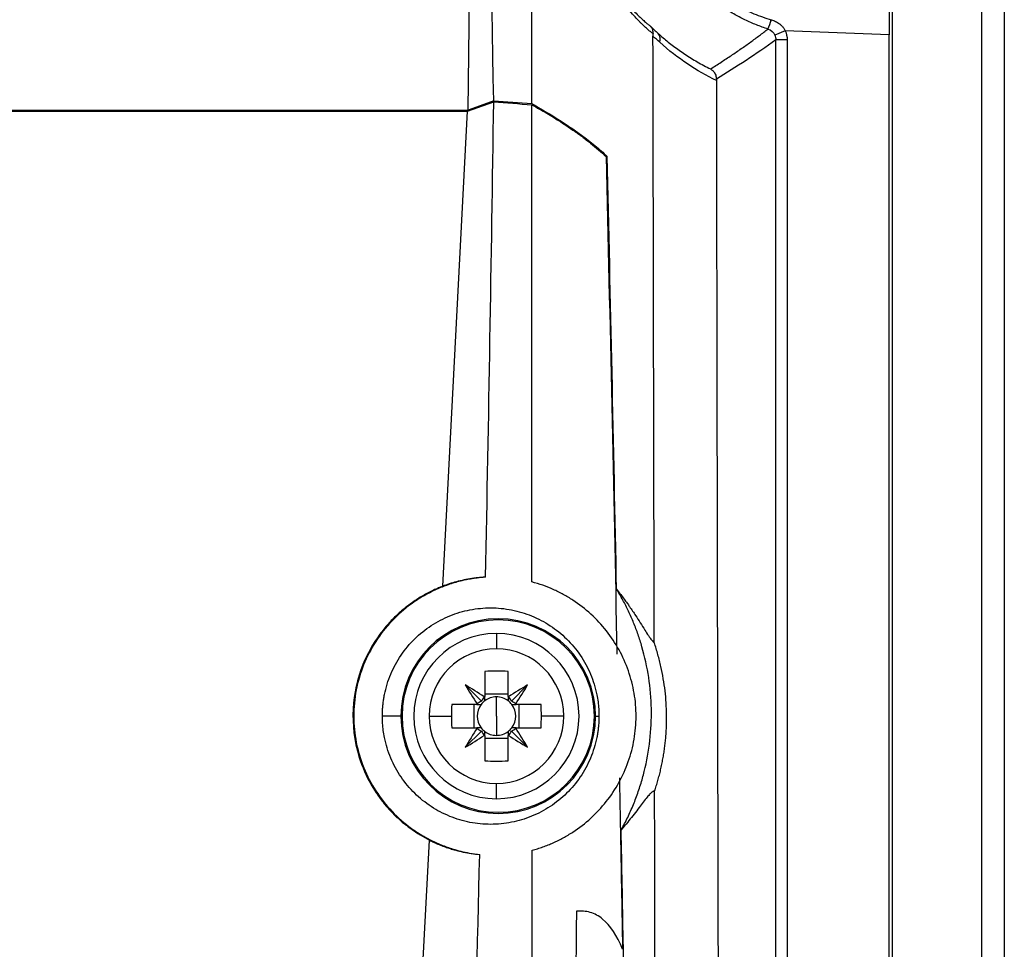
# Model space of a CAD drawing. Header units: millimetres. Extents: x 25 to 1229, y -261 to 1180.
# Tile 124 of 224: x 537 to 581, y 412 to 453. Entities that reach past the tile are written whole.
import ezdxf

# ---------------------------------------------------------------- set-up
doc = ezdxf.new("R2010")
doc.units = ezdxf.units.MM

msp = doc.modelspace()

# ---------------------------------------------------------------- linework, layer by layer
at = {"color": 7, "linetype": 'Continuous', "lineweight": 25}
for p, q in [((575.969, 640.493), (575.969, 280.406)), ((579.926, 280.449), (579.926, 640.449)), ((580.926, 640.449), (580.926, 280.449)), ((557.229, 449.244), (557.321, 456.454)), ((571.244, 452.75), (570.786, 452.549)), ((575.838, 452.562), (571.244, 452.75)), ((575.838, 338.337), (575.838, 452.562)), ((570.829, 338.552), (570.829, 452.347)), ((571.329, 452.347), (570.829, 452.347)), ((571.329, 452.347), (571.329, 338.789)), ((557.207, 449.197), (558.361, 449.603)), ((558.363, 449.65), (557.229, 449.244)), ((364.622, 449.244), (557.229, 449.244)), ((364.644, 449.197), (557.207, 449.197)), ((556.107, 428.206), (557.207, 449.197)), ((563.379, 447.195), (563.328, 447.195)), ((558.482, 426.117), (558.482, 425.44)), ((557.967, 424.444), (557.967, 423.334)), ((558.997, 423.334), (558.997, 424.444)), ((557.817, 423.131), (557.106, 423.843)), ((559.146, 423.131), (559.857, 423.843)), ((557.967, 423.45), (558.997, 423.45)), ((557.614, 422.982), (556.504, 422.982)), ((557.498, 421.952), (557.498, 422.982)), ((558.482, 422.467), (558.482, 423.318)), ((560.459, 422.982), (559.349, 422.982)), ((559.465, 422.982), (559.465, 421.952)), ((554.259, 422.467), (553.441, 422.467)), ((554.311, 422.467), (554.259, 422.467)), ((555.508, 422.467), (556.495, 422.467)), ((558.482, 422.467), (558.482, 421.616)), ((561.455, 422.467), (560.469, 422.467)), ((562.811, 422.467), (562.864, 422.467)), ((562.864, 422.467), (563.013, 422.467)), ((556.504, 421.952), (557.614, 421.952)), ((557.817, 421.803), (557.106, 421.091)), ((559.146, 421.803), (559.857, 421.091)), ((559.349, 421.952), (560.459, 421.952)), ((557.967, 421.599), (557.967, 420.489)), ((558.997, 421.484), (557.967, 421.484)), ((558.997, 420.489), (558.997, 421.599)), ((558.482, 418.817), (558.482, 419.494)), ((553.155, 371.921), (555.518, 416.988))]:
    msp.add_line(p, q, dxfattribs=at)
for centre, radius, start, end in [((567.651, 454.091), 3.099, 335.8831, 343.9696), ((567.644, 454.091), 3.108, 335.9204, 343.9853), ((565.351, 452.376), 0.374, 337.8527, 42.035), ((558.561, 422.467), 4.302, 0, 180), ((558.561, 422.467), 4.25, 0, 180), ((558.482, 422.467), 3.65, 90, 270), ((558.482, 422.467), 3.65, 270, 90), ((558.482, 422.467), 2.973, 90, 180), ((558.482, 422.467), 2.973, 0, 90), ((558.482, 410.706), 13.748, 87.8532, 92.1468), ((544.294, 402.274), 25.087, 57.0317, 59.2889), ((578.674, 436.655), 25.087, 210.7111, 212.9683), ((572.669, 402.274), 25.087, 120.7111, 122.9683), ((538.289, 436.655), 25.087, 327.0317, 329.2889), ((570.231, 422.467), 13.736, 177.8525, 180.0012), ((558.482, 422.467), 1.009, 147.8869, 149.3041), ((558.482, 422.467), 0.851, 142.7589, 217.2411), ((558.482, 422.467), 0.851, 127.2411, 142.7589), ((558.482, 422.467), 1.009, 120.6959, 122.1131), ((558.482, 422.467), 0.851, 90, 127.2411), ((558.482, 422.467), 0.851, 52.7589, 90), ((558.482, 422.467), 1.009, 57.8869, 59.3041), ((558.482, 422.467), 0.851, 37.2411, 52.7589), ((558.482, 422.467), 0.851, 322.7589, 37.2411), ((558.482, 422.467), 1.009, 30.6959, 32.1131), ((546.732, 422.467), 13.736, 359.9988, 2.1475), ((558.561, 422.467), 4.302, 180, 0), ((558.561, 422.467), 4.25, 180, 0), ((558.482, 422.467), 2.973, 180, 270), ((570.231, 422.467), 13.736, 179.9988, 182.1475), ((558.482, 422.467), 2.973, 270, 0), ((546.732, 422.467), 13.736, 357.8525, 0.0012), ((578.674, 408.279), 25.087, 147.0317, 149.2889), ((558.482, 422.467), 1.009, 210.6959, 212.1131), ((558.482, 422.467), 0.851, 217.2411, 232.7589), ((558.482, 422.467), 0.851, 232.7589, 270), ((558.482, 422.467), 0.851, 270, 307.2411), ((558.482, 422.467), 0.851, 307.2411, 322.7589), ((558.482, 422.467), 1.009, 327.8869, 329.3041), ((538.289, 408.279), 25.087, 30.7111, 32.9683), ((544.294, 442.659), 25.087, 300.7111, 302.9683), ((558.482, 422.467), 1.009, 237.8869, 239.3041), ((558.482, 422.467), 1.009, 300.6959, 302.1131), ((572.669, 442.659), 25.087, 237.0317, 239.2889), ((558.482, 434.228), 13.748, 267.8532, 272.1468)]:
    msp.add_arc(centre, radius, start, end, dxfattribs=at)
for points, knots in [([(560.044, 449.525), (560.044, 450.782), (560.043, 454.256), (560.041, 460.905), (560.039, 470.432), (560.037, 482.835), (560.034, 498.116), (560.031, 513.432), (560.028, 527.618), (560.025, 539.508), (560.022, 550.774), (560.018, 561.415), (560.014, 571.432), (560.011, 577.901), (560.01, 581.032)], [0, 0, 0, 0, 0.028657, 0.079182, 0.151577, 0.245844, 0.361986, 0.500008, 0.595168, 0.685596, 0.771295, 0.852262, 0.928497, 1, 1, 1, 1]), ([(565.402, 452.615), (565.384, 452.629), (565.348, 452.657), (565.286, 452.706), (565.22, 452.762), (565.148, 452.824), (565.072, 452.893), (564.992, 452.968), (564.907, 453.05), (564.72, 453.237), (564.404, 453.578), (563.986, 454.107), (563.632, 454.626), (563.345, 455.094), (563.058, 455.627), (562.672, 456.461), (562.308, 457.498), (562.045, 458.777), (561.93, 459.838), (561.923, 460.944), (562.026, 462.007), (562.217, 462.992), (562.465, 463.851), (562.752, 464.615), (563.049, 465.261), (563.355, 465.83), (563.744, 466.462), (564.218, 467.109), (564.605, 467.55), (564.859, 467.814), (565.009, 467.961), (565.145, 468.088), (565.27, 468.197), (565.338, 468.253), (565.373, 468.281)], [0, 0, 0, 0, 0.016364, 0.03251, 0.048442, 0.064161, 0.079669, 0.09497, 0.110064, 0.124956, 0.190036, 0.249686, 0.281782, 0.312078, 0.344453, 0.374646, 0.437188, 0.468634, 0.500015, 0.531393, 0.562928, 0.593359, 0.625835, 0.655894, 0.688046, 0.718242, 0.750274, 0.809758, 0.875132, 0.898862, 0.923186, 0.948132, 0.973727, 1, 1, 1, 1]), ([(570.629, 467.664), (570.541, 467.638), (570.366, 467.586), (570.111, 467.498), (569.866, 467.405), (569.632, 467.305), (569.408, 467.201), (569.193, 467.094), (568.989, 466.982), (568.793, 466.869), (568.607, 466.753), (568.134, 466.439), (567.449, 465.88), (566.633, 464.96), (565.99, 463.949), (565.51, 462.824), (565.22, 461.653), (565.123, 460.442), (565.222, 459.231), (565.514, 458.062), (565.996, 456.939), (566.64, 455.929), (567.457, 455.011), (568.235, 454.379), (568.937, 453.937), (569.416, 453.687), (569.861, 453.494), (570.241, 453.351), (570.5, 453.274), (570.629, 453.235)], [0, 0, 0, 0, 0.014261, 0.028122, 0.041592, 0.05468, 0.067393, 0.079738, 0.091724, 0.103357, 0.114645, 0.125594, 0.191085, 0.250559, 0.315091, 0.375514, 0.438745, 0.500418, 0.562031, 0.625223, 0.685577, 0.750047, 0.809487, 0.87495, 0.904296, 0.937438, 0.958319, 0.979175, 1, 1, 1, 1]), ([(561.97, 460.449), (561.97, 460.383), (561.971, 460.251), (561.977, 460.054), (561.986, 459.858), (561.999, 459.662), (562.016, 459.467), (562.036, 459.274), (562.059, 459.081), (562.086, 458.89), (562.117, 458.7), (562.151, 458.511), (562.237, 458.077), (562.406, 457.419), (562.673, 456.659), (562.962, 455.995), (563.247, 455.444), (563.531, 454.964), (563.885, 454.435), (564.299, 453.903), (564.644, 453.528), (564.881, 453.295), (565.034, 453.154), (565.167, 453.04), (565.237, 452.987), (565.272, 452.96)], [0, 0, 0, 0, 0.011162, 0.022311, 0.033472, 0.044669, 0.055926, 0.067265, 0.078711, 0.090285, 0.10201, 0.113905, 0.125991, 0.185986, 0.251323, 0.311481, 0.37624, 0.436931, 0.501083, 0.621455, 0.750327, 0.811426, 0.873355, 0.93619, 1, 1, 1, 1]), ([(570.479, 452.824), (570.394, 452.852), (570.224, 452.909), (569.97, 453.006), (569.716, 453.111), (569.464, 453.227), (569.214, 453.353), (568.965, 453.489), (568.719, 453.635), (568.476, 453.792), (568.028, 454.104), (567.305, 454.704), (566.425, 455.706), (565.743, 456.85), (565.365, 457.797), (565.17, 458.471), (565.059, 458.978), (564.982, 459.478), (564.937, 459.967), (564.931, 460.29), (564.928, 460.449)], [0, 0, 0, 0, 0.026603, 0.053502, 0.080697, 0.108189, 0.135977, 0.164062, 0.192445, 0.221126, 0.250104, 0.355128, 0.500012, 0.645277, 0.749887, 0.802666, 0.854058, 0.904072, 0.952716, 1, 1, 1, 1]), ([(575.865, 455.473), (575.861, 455.32), (575.858, 455.136), (575.851, 454.711), (575.848, 454.47), (575.843, 453.955), (575.841, 453.68), (575.839, 453.12), (575.838, 452.837), (575.838, 452.562)], [0, 0, 0, 0, 0.25, 0.25, 0.5, 0.5, 0.75, 0.75, 1, 1, 1, 1]), ([(565.272, 452.96), (565.286, 452.945), (565.313, 452.915), (565.346, 452.862), (565.377, 452.795), (565.4, 452.713), (565.402, 452.648), (565.402, 452.615)], [0, 0, 0, 0, 0.16328, 0.330485, 0.500432, 0.748385, 1, 1, 1, 1]), ([(570.632, 453.234), (570.665, 453.224), (570.729, 453.204), (570.821, 453.162), (570.908, 453.113), (571, 453.049), (571.092, 452.967), (571.179, 452.865), (571.222, 452.788), (571.244, 452.75)], [0, 0, 0, 0, 0.127388, 0.252658, 0.376944, 0.50141, 0.671303, 0.836286, 1, 1, 1, 1]), ([(565.401, 452.511), (565.401, 452.529), (565.401, 452.565), (565.402, 452.599), (565.402, 452.615)], [0, 0, 0, 0, 0.519107, 1, 1, 1, 1]), ([(565.629, 452.626), (565.701, 452.562), (565.849, 452.433), (566.076, 452.246), (566.314, 452.062), (566.56, 451.881), (566.817, 451.705), (567.083, 451.534), (567.359, 451.368), (567.644, 451.207), (567.839, 451.108), (567.937, 451.057)], [0, 0, 0, 0, 0.098489, 0.200117, 0.304892, 0.412822, 0.523913, 0.638171, 0.755601, 0.87621, 1, 1, 1, 1]), ([(567.937, 451.057), (568.095, 451.157), (568.404, 451.353), (568.858, 451.653), (569.292, 451.949), (569.706, 452.243), (570.101, 452.531), (570.357, 452.728), (570.482, 452.823)], [0, 0, 0, 0, 0.184658, 0.362119, 0.532384, 0.695452, 0.851324, 1, 1, 1, 1]), ([(567.937, 451.057), (567.956, 451.046), (567.992, 451.025), (568.037, 450.988), (568.071, 450.953), (568.096, 450.923), (568.112, 450.9), (568.122, 450.884), (568.144, 450.849), (568.172, 450.789), (568.196, 450.7), (568.199, 450.642), (568.2, 450.614)], [0, 0, 0, 0, 0.124659, 0.233506, 0.324868, 0.397719, 0.451516, 0.486027, 0.501176, 0.682752, 0.849524, 1, 1, 1, 1]), ([(568.2, 450.546), (568.202, 449.389), (568.206, 447.075), (568.212, 443.606), (568.218, 440.138), (568.224, 436.671), (568.231, 433.205), (568.237, 429.74), (568.244, 426.276), (568.251, 422.813), (568.258, 419.352), (568.266, 415.891), (568.273, 412.432), (568.281, 408.974), (568.289, 405.516), (568.297, 402.06), (568.305, 398.605), (568.316, 394), (568.331, 388.248), (568.349, 381.352), (568.368, 374.462), (568.387, 367.58), (568.407, 360.704), (568.428, 353.835), (568.449, 346.973), (568.464, 342.405), (568.472, 340.12)], [0, 0, 0, 0, 0.031249, 0.062496, 0.093743, 0.12499, 0.156236, 0.187482, 0.218728, 0.249975, 0.281223, 0.312471, 0.343721, 0.374973, 0.406226, 0.437482, 0.468739, 0.5, 0.562517, 0.625024, 0.687525, 0.750021, 0.812515, 0.875007, 0.937502, 1, 1, 1, 1]), ([(560.044, 449.525), (560.179, 449.45), (560.448, 449.299), (560.833, 449.07), (561.205, 448.841), (561.561, 448.61), (561.902, 448.378), (562.228, 448.144), (562.539, 447.909), (562.834, 447.673), (563.116, 447.435), (563.291, 447.275), (563.379, 447.195)], [0, 0, 0, 0, 0.100284, 0.200393, 0.300442, 0.400441, 0.500401, 0.600334, 0.70025, 0.800159, 0.900072, 1, 1, 1, 1]), ([(560.044, 449.478), (560.159, 449.414), (560.385, 449.287), (560.703, 449.102), (561.058, 448.887), (561.447, 448.64), (561.869, 448.356), (562.268, 448.069), (562.644, 447.781), (563, 447.489), (563.219, 447.293), (563.328, 447.195)], [0, 0, 0, 0, 0.087868, 0.17128, 0.25025, 0.37501, 0.500037, 0.624712, 0.749561, 0.874639, 1, 1, 1, 1]), ([(558.004, 428.607), (557.929, 428.601), (557.779, 428.589), (557.555, 428.561), (557.332, 428.526), (557.111, 428.483), (556.78, 428.406), (556.345, 428.277), (555.818, 428.066), (555.312, 427.809), (554.668, 427.406), (553.933, 426.793), (553.197, 425.901), (552.638, 424.883), (552.279, 423.77), (552.14, 422.608), (552.225, 421.439), (552.533, 420.31), (553.047, 419.265), (553.745, 418.339), (554.454, 417.692), (555.082, 417.261), (555.578, 416.982), (556.098, 416.749), (556.575, 416.584), (557.001, 416.473), (557.369, 416.397), (557.617, 416.366), (557.742, 416.35)], [0, 0, 0, 0, 0.012528, 0.025029, 0.037519, 0.050011, 0.062521, 0.093876, 0.125078, 0.156321, 0.187505, 0.250024, 0.312332, 0.374921, 0.43719, 0.499857, 0.562167, 0.624812, 0.687325, 0.749796, 0.812462, 0.843617, 0.874872, 0.906193, 0.937627, 0.958399, 0.979167, 1, 1, 1, 1]), ([(558.004, 428.607), (557.932, 428.602), (557.793, 428.593), (557.59, 428.571), (557.399, 428.545), (557.22, 428.515), (556.993, 428.471), (556.72, 428.406), (556.406, 428.314), (556.204, 428.241), (556.107, 428.206)], [0, 0, 0, 0, 0.112575, 0.218878, 0.318911, 0.412677, 0.500178, 0.677276, 0.843877, 1, 1, 1, 1]), ([(556.107, 428.206), (556.028, 428.174), (555.869, 428.11), (555.634, 428.001), (555.401, 427.882), (555.172, 427.752), (554.945, 427.61), (554.722, 427.458), (554.504, 427.295), (554.291, 427.12), (554.084, 426.935), (553.884, 426.738), (553.69, 426.531), (553.505, 426.312), (553.076, 425.756), (552.446, 424.631), (552.027, 422.755), (552.259, 420.882), (552.812, 419.626), (553.262, 418.929), (553.59, 418.507), (553.943, 418.125), (554.316, 417.782), (554.706, 417.478), (555.105, 417.211), (555.382, 417.062), (555.518, 416.988)], [0, 0, 0, 0, 0.018061, 0.036318, 0.054771, 0.073421, 0.092268, 0.111313, 0.130554, 0.149994, 0.169634, 0.189468, 0.209477, 0.229697, 0.250144, 0.358248, 0.499993, 0.650243, 0.749679, 0.788273, 0.825968, 0.862669, 0.898457, 0.933311, 0.967237, 1, 1, 1, 1]), ([(560.055, 416.538), (560.135, 416.56), (560.295, 416.605), (560.531, 416.685), (560.763, 416.772), (560.991, 416.869), (561.215, 416.975), (561.434, 417.089), (561.65, 417.212), (562.073, 417.477), (562.669, 417.936), (563.356, 418.675), (563.92, 419.516), (564.336, 420.448), (564.596, 421.437), (564.682, 422.46), (564.598, 423.483), (564.34, 424.475), (563.925, 425.408), (563.362, 426.252), (562.674, 426.993), (562.01, 427.505), (561.438, 427.848), (560.992, 428.069), (560.529, 428.257), (560.21, 428.35), (560.05, 428.397)], [0, 0, 0, 0, 0.015771, 0.031452, 0.047064, 0.06263, 0.078174, 0.09372, 0.10929, 0.124908, 0.187546, 0.249669, 0.312316, 0.374488, 0.437041, 0.499401, 0.561796, 0.624406, 0.686681, 0.749462, 0.811667, 0.8745, 0.905863, 0.937108, 0.968424, 1, 1, 1, 1]), ([(563.79, 428.082), (563.852, 428.003), (563.968, 427.855), (564.122, 427.648), (564.252, 427.467), (564.424, 427.221), (564.622, 426.926), (564.846, 426.575), (565.036, 426.272), (565.178, 426.05), (565.276, 425.909), (565.345, 425.82), (565.406, 425.751), (565.44, 425.724), (565.457, 425.711)], [0, 0, 0, 0, 0.074488, 0.141024, 0.199568, 0.250082, 0.383368, 0.499478, 0.631287, 0.748737, 0.814409, 0.878155, 0.940006, 1, 1, 1, 1]), ([(563.996, 417.442), (564.046, 417.534), (564.145, 417.715), (564.283, 417.993), (564.413, 418.274), (564.535, 418.558), (564.649, 418.845), (564.753, 419.135), (564.85, 419.428), (564.938, 419.724), (565.11, 420.372), (565.295, 421.391), (565.36, 422.786), (565.242, 424.178), (565, 425.27), (564.746, 426.068), (564.549, 426.589), (564.324, 427.099), (564.074, 427.598), (563.885, 427.92), (563.79, 428.082)], [0, 0, 0, 0, 0.02791, 0.055724, 0.083466, 0.111159, 0.138825, 0.166489, 0.194174, 0.221903, 0.249699, 0.374808, 0.499801, 0.624829, 0.749993, 0.800031, 0.849913, 0.899778, 0.949761, 1, 1, 1, 1]), ([(553.441, 422.467), (553.441, 422.531), (553.443, 422.658), (553.455, 422.85), (553.474, 423.04), (553.5, 423.23), (553.552, 423.511), (553.646, 423.881), (553.809, 424.329), (554.015, 424.757), (554.345, 425.297), (554.852, 425.903), (555.587, 426.494), (556.416, 426.927), (557.309, 427.192), (558.233, 427.28), (559.157, 427.189), (560.047, 426.922), (560.872, 426.488), (561.604, 425.899), (562.109, 425.294), (562.437, 424.756), (562.644, 424.328), (562.807, 423.88), (562.913, 423.467), (562.974, 423.1), (563.007, 422.784), (563.011, 422.573), (563.013, 422.467)], [0, 0, 0, 0, 0.01256, 0.025091, 0.037615, 0.050154, 0.062728, 0.09392, 0.125176, 0.156415, 0.187746, 0.250345, 0.312652, 0.375283, 0.43763, 0.500143, 0.562631, 0.624956, 0.687533, 0.749742, 0.812353, 0.843545, 0.874651, 0.906169, 0.937629, 0.958444, 0.979201, 1, 1, 1, 1]), ([(565.472, 419.159), (565.497, 419.236), (565.548, 419.39), (565.618, 419.625), (565.682, 419.861), (565.74, 420.099), (565.792, 420.337), (565.839, 420.577), (565.88, 420.817), (565.915, 421.058), (565.944, 421.3), (565.967, 421.542), (565.985, 421.784), (565.997, 422.027), (566.003, 422.269), (566.003, 422.611), (565.986, 423.053), (565.938, 423.591), (565.86, 424.129), (565.754, 424.664), (565.622, 425.197), (565.512, 425.538), (565.457, 425.711)], [0, 0, 0, 0, 0.037197, 0.074001, 0.110449, 0.14658, 0.182431, 0.218042, 0.253452, 0.288702, 0.32383, 0.358877, 0.393883, 0.428888, 0.463931, 0.499053, 0.5775, 0.657503, 0.739435, 0.823631, 0.910396, 1, 1, 1, 1]), ([(557.614, 422.982), (557.647, 422.982), (557.708, 422.982), (557.773, 422.982), (557.804, 422.982)], [0, 0, 0, 0, 0.528101, 1, 1, 1, 1]), ([(557.967, 423.144), (557.967, 423.175), (557.967, 423.24), (557.967, 423.302), (557.967, 423.334)], [0, 0, 0, 0, 0.471899, 1, 1, 1, 1]), ([(558.997, 423.334), (558.997, 423.302), (558.997, 423.24), (558.997, 423.175), (558.997, 423.144)], [0, 0, 0, 0, 0.528101, 1, 1, 1, 1]), ([(559.159, 422.982), (559.19, 422.982), (559.255, 422.982), (559.317, 422.982), (559.349, 422.982)], [0, 0, 0, 0, 0.471899, 1, 1, 1, 1]), ([(563.013, 422.467), (563.012, 422.403), (563.01, 422.276), (562.999, 422.086), (562.98, 421.897), (562.953, 421.708), (562.902, 421.427), (562.808, 421.057), (562.645, 420.61), (562.439, 420.181), (562.11, 419.642), (561.604, 419.036), (560.872, 418.446), (560.045, 418.012), (559.153, 417.746), (558.229, 417.656), (557.304, 417.745), (556.413, 418.01), (555.584, 418.445), (554.851, 419.035), (554.344, 419.641), (554.016, 420.18), (553.809, 420.608), (553.646, 421.056), (553.541, 421.468), (553.48, 421.833), (553.447, 422.149), (553.443, 422.361), (553.441, 422.467)], [0, 0, 0, 0, 0.0124987, 0.0249702, 0.037436, 0.0499174, 0.0624357, 0.0936472, 0.1249402, 0.1562571, 0.187687, 0.2500476, 0.3126624, 0.3751955, 0.437598, 0.5002375, 0.5625099, 0.6251624, 0.6874157, 0.7500175, 0.8123846, 0.8436909, 0.8749298, 0.9062843, 0.9375971, 0.9584205, 0.9791889, 1, 1, 1, 1]), ([(557.804, 421.952), (557.773, 421.952), (557.708, 421.952), (557.647, 421.952), (557.614, 421.952)], [0, 0, 0, 0, 0.471899, 1, 1, 1, 1]), ([(557.967, 421.599), (557.967, 421.632), (557.967, 421.693), (557.967, 421.759), (557.967, 421.789)], [0, 0, 0, 0, 0.528101, 1, 1, 1, 1]), ([(558.997, 421.789), (558.997, 421.759), (558.997, 421.693), (558.997, 421.632), (558.997, 421.599)], [0, 0, 0, 0, 0.471899, 1, 1, 1, 1]), ([(559.349, 421.952), (559.317, 421.952), (559.255, 421.952), (559.19, 421.952), (559.159, 421.952)], [0, 0, 0, 0, 0.528101, 1, 1, 1, 1]), ([(563.914, 419.74), (563.941, 418.359), (563.989, 415.832), (564.036, 413.308), (564.057, 412.165)], [0, 0, 0, 0, 0.546976, 1, 1, 1, 1]), ([(565.472, 419.159), (565.462, 419.158), (565.442, 419.156), (565.409, 419.142), (565.373, 419.12), (565.334, 419.089), (565.29, 419.05), (565.217, 418.975), (565.099, 418.837), (564.929, 418.617), (564.731, 418.352), (564.518, 418.075), (564.273, 417.766), (564.094, 417.556), (563.996, 417.442)], [0, 0, 0, 0, 0.040015, 0.080679, 0.122013, 0.16404, 0.206781, 0.250255, 0.36968, 0.49943, 0.616952, 0.749396, 0.863472, 1, 1, 1, 1]), ([(565.703, 338.214), (565.699, 339.394), (565.691, 341.742), (565.679, 345.248), (565.668, 348.721), (565.657, 352.16), (565.646, 355.565), (565.635, 358.936), (565.625, 362.273), (565.615, 365.576), (565.605, 368.846), (565.595, 372.08), (565.586, 375.281), (565.577, 378.447), (565.568, 381.579), (565.559, 384.677), (565.551, 387.74), (565.543, 390.769), (565.535, 393.763), (565.527, 396.722), (565.519, 399.647), (565.512, 402.537), (565.505, 405.393), (565.498, 408.213), (565.491, 410.999), (565.484, 413.75), (565.478, 416.466), (565.474, 418.265), (565.472, 419.159)], [0, 0, 0, 0, 0.04397, 0.087499, 0.130586, 0.173231, 0.215435, 0.257197, 0.298519, 0.339399, 0.379839, 0.419839, 0.459397, 0.498516, 0.537194, 0.575432, 0.61323, 0.650588, 0.687507, 0.723986, 0.760025, 0.795625, 0.830785, 0.865506, 0.899788, 0.933631, 0.967035, 1, 1, 1, 1]), ([(565.145, 337.799), (565.134, 338.815), (565.111, 340.84), (565.076, 343.868), (565.041, 346.874), (565.006, 349.86), (564.97, 352.824), (564.934, 355.767), (564.897, 358.689), (564.86, 361.589), (564.823, 364.468), (564.785, 367.325), (564.747, 370.161), (564.709, 372.974), (564.67, 375.766), (564.631, 378.536), (564.591, 381.285), (564.551, 384.011), (564.511, 386.715), (564.47, 389.398), (564.429, 392.058), (564.387, 394.696), (564.345, 397.312), (564.303, 399.906), (564.26, 402.477), (564.217, 405.026), (564.174, 407.553), (564.13, 410.057), (564.086, 412.539), (564.041, 414.998), (564.011, 416.63), (563.996, 417.442)], [0, 0, 0, 0, 0.038566, 0.07684, 0.114823, 0.152513, 0.189913, 0.22702, 0.263836, 0.30036, 0.336593, 0.372534, 0.408183, 0.44354, 0.478606, 0.513381, 0.547863, 0.582054, 0.615954, 0.649562, 0.682878, 0.715902, 0.748635, 0.781076, 0.813226, 0.845084, 0.87665, 0.907925, 0.938908, 0.9696, 1, 1, 1, 1]), ([(555.518, 416.988), (555.59, 416.954), (555.732, 416.884), (555.949, 416.791), (556.169, 416.706), (556.392, 416.629), (556.643, 416.553), (556.945, 416.475), (557.32, 416.399), (557.594, 416.367), (557.742, 416.35)], [0, 0, 0, 0, 0.098792, 0.198122, 0.298053, 0.398644, 0.499955, 0.637236, 0.803936, 1, 1, 1, 1]), ([(560.119, 315.718), (560.118, 317.407), (560.115, 320.792), (560.11, 325.883), (560.106, 331.002), (560.102, 336.147), (560.098, 341.319), (560.094, 346.518), (560.09, 351.744), (560.086, 356.997), (560.083, 362.277), (560.079, 367.583), (560.076, 372.917), (560.073, 378.277), (560.07, 383.664), (560.067, 389.077), (560.064, 394.518), (560.062, 399.985), (560.059, 405.479), (560.057, 410.999), (560.055, 414.689), (560.055, 416.538)], [0, 0, 0, 0, 0.0502629, 0.1007885, 0.1515771, 0.2026286, 0.2539431, 0.3055207, 0.3573614, 0.4094653, 0.4618324, 0.5144629, 0.5673568, 0.6205141, 0.673935, 0.7276196, 0.7815679, 0.83578, 0.8902559, 0.9449959, 1, 1, 1, 1]), ([(562.023, 413.844), (561.771, 397.461), (561.59, 381.067), (561.338, 348.287), (561.265, 331.904), (561.228, 315.531)], [0, 0, 0, 0, 0.5, 0.5, 1, 1, 1, 1]), ([(564.057, 412.165), (563.81, 412.776), (563.519, 413.217), (563.004, 413.639), (562.82, 413.737), (562.436, 413.851), (562.235, 413.868), (562.023, 413.844)], [0, 0, 0, 0, 0.5, 0.5, 0.75, 0.75, 1, 1, 1, 1])]:
    msp.add_open_spline(points, degree=3, knots=knots, dxfattribs=at)
for points in [[(558.363, 449.65), (558.165, 460.287), (557.924, 470.922), (557.64, 481.555)], [(565.272, 452.96), (565.39, 452.845), (565.509, 452.734), (565.629, 452.626)], [(570.629, 453.235), (570.63, 453.234), (570.631, 453.234), (570.632, 453.234)], [(570.482, 452.823), (570.481, 452.824), (570.48, 452.824), (570.479, 452.824)], [(570.482, 452.823), (570.616, 452.78), (570.73, 452.677), (570.786, 452.549)], [(570.786, 452.549), (570.815, 452.484), (570.829, 452.416), (570.829, 452.347)], [(571.244, 452.75), (571.3, 452.623), (571.329, 452.486), (571.329, 452.347)], [(565.457, 425.711), (565.437, 434.634), (565.418, 443.567), (565.401, 452.511)], [(565.697, 452.235), (565.598, 452.324), (565.499, 452.416), (565.401, 452.511)], [(568.2, 450.546), (567.334, 450.971), (566.491, 451.523), (565.697, 452.235)], [(570.829, 452.347), (569.953, 451.707), (569.076, 451.141), (568.2, 450.614)], [(568.2, 450.614), (568.2, 450.592), (568.2, 450.569), (568.2, 450.546)], [(558.004, 428.607), (558.142, 435.605), (558.261, 442.604), (558.361, 449.603)], [(558.361, 449.603), (558.922, 449.562), (559.483, 449.52), (560.044, 449.478)], [(558.363, 449.65), (558.923, 449.609), (559.484, 449.567), (560.044, 449.525)], [(560.05, 428.397), (560.048, 435.424), (560.046, 442.451), (560.044, 449.478)], [(563.328, 447.195), (563.501, 439.855), (563.66, 432.524), (563.807, 425.202)], [(563.79, 428.082), (563.663, 434.446), (563.526, 440.818), (563.379, 447.195)], [(557.817, 423.131), (557.75, 423.096), (557.685, 423.053), (557.627, 423.003)], [(557.945, 423.321), (557.896, 423.263), (557.853, 423.199), (557.817, 423.131)], [(559.146, 423.131), (559.111, 423.199), (559.067, 423.263), (559.018, 423.321)], [(559.336, 423.003), (559.278, 423.053), (559.214, 423.096), (559.146, 423.131)], [(557.627, 421.931), (557.685, 421.881), (557.75, 421.838), (557.817, 421.803)], [(557.817, 421.803), (557.853, 421.735), (557.896, 421.671), (557.945, 421.612)], [(559.018, 421.612), (559.067, 421.671), (559.111, 421.735), (559.146, 421.803)], [(559.146, 421.803), (559.214, 421.838), (559.278, 421.881), (559.336, 421.931)], [(556.308, 367.766), (556.891, 383.957), (557.369, 400.152), (557.742, 416.35)]]:
    msp.add_open_spline(points, degree=3, dxfattribs=at)

doc.saveas('drawing.dxf')
